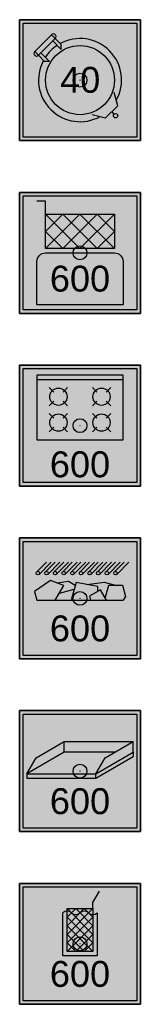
# Model space of a CAD drawing. Header units: millimetres. Extents: x -20879 to 80472, y -12121 to 39016.
# Tile 62 of 63: x 73412 to 74112, y 18778 to 24478. Entities that reach past the tile are written whole.
import ezdxf
from ezdxf.enums import TextEntityAlignment as Align

# ---------------------------------------------------------------- set-up
doc = ezdxf.new("R2010")
doc.units = ezdxf.units.MM
doc.layers.add('RVB-VB-RBI_Keukenapparatuur', color=7, linetype='Continuous')
doc.layers.add('RVB-VB-RBI_Tekst', color=7, linetype='Continuous')
doc.layers.add('RVB-VB-V_Aanwijslijn', color=7, linetype='Continuous', true_color=0xff0001)
doc.styles.add('DVD_ALG 1.8mm_RE', font='arial.ttf', dxfattribs={"height": 1.8})

# ---------------------------------------------------------------- blocks, each defined once
blk = doc.blocks.new('RVB_KB_002_v01_icon')
at = {"layer": 'RVB-VB-RBI_Keukenapparatuur', "true_color": 0x000000}
h = blk.add_hatch(color=18, dxfattribs=at)
h.dxf.hatch_style = 1
h.paths.add_polyline_path([(-3.5, -3.5), (3.5, -3.5), (3.5, 3.5), (-3.5, 3.5)])
h.paths.add_polyline_path([(-3.3, 3.3), (3.3, 3.3), (3.3, -3.3), (-3.3, -3.3)], flags=16)
at = {"layer": 'Defpoints'}
blk.add_lwpolyline([(-3.5, -3.5), (3.5, -3.5), (3.5, 3.5), (-3.5, 3.5)], close=True, dxfattribs=at)
at = {"layer": 'RVB-VB-RBI_Keukenapparatuur', "color": 18, "true_color": 0x000000}
for points in [[(-3.5, 3.5), (3.5, 3.5), (3.5, -3.5), (-3.5, -3.5)], [(-3.3, 3.3), (3.3, 3.3), (3.3, -3.3), (-3.3, -3.3)]]:
    blk.add_lwpolyline(points, close=True, dxfattribs=at)
blk = doc.blocks.new('RVB_KB_002_v01')
at = {"layer": 'RVB-VB-RBI_Keukenapparatuur', "true_color": 0xe3e3e3}
h = blk.add_hatch(color=254, dxfattribs=at)
h.dxf.hatch_style = 1
h.paths.add_polyline_path([(-3.3, 3.3), (3.3, 3.3), (3.3, -3.3), (-3.3, -3.3)])
at = {"layer": 'RVB-VB-V_Aanwijslijn'}
h = blk.add_hatch(color=256, dxfattribs=at)
h.dxf.hatch_style = 1
edge = h.paths.add_edge_path()
edge.add_arc((0, 0), 0.4, 0, 360)
at = {"layer": 'Defpoints'}
for points in [[(-0.011, 0.008), (0.011, 0.008)], [(0, 0.017), (0, 0.008)]]:
    blk.add_lwpolyline(points, dxfattribs=at)
at = {"layer": 'RVB-VB-RBI_Keukenapparatuur'}
for p, q in [((-1.437, 2.409), (-1.084, 2.055)), ((-1.579, 2.267), (-1.084, 1.772)), ((-2.407, 1.439), (-2.053, 1.086)), ((-2.265, 1.581), (-1.77, 1.086)), ((1.838, -1.836), (1.972, -1.971))]:
    blk.add_line(p, q, dxfattribs=at)
at = {"layer": 'RVB-VB-RBI_Keukenapparatuur', "color": 254, "true_color": 0xe3e3e3}
blk.add_lwpolyline([(-3.3, 3.3), (3.3, 3.3), (3.3, -3.3), (-3.3, -3.3)], close=True, dxfattribs=at)
at = {"layer": 'RVB-VB-RBI_Keukenapparatuur'}
blk.add_lwpolyline([(-2.627, 1.66), (-2.407, 1.439), (-1.437, 2.409), (-1.658, 2.629)], close=True, dxfattribs=at)
for points in [[(-1.084, 1.772), (-1.084, 2.055)], [(-1.77, 1.086), (-2.053, 1.086)], [(0.709, -1.982), (1.484, -2.19), (2.192, -1.483), (1.984, -0.707)]]:
    blk.add_lwpolyline(points, dxfattribs=at)
for centre, radius in [((0.001, 0.001), 2), ((2.061, -2.059), 0.125)]:
    blk.add_circle(centre, radius, dxfattribs=at)
for centre, radius, start, end in [((-1.547, 2.519), 0.156, 314.9986, 134.9986), ((0.003, 0.003), 2.408, 330.9007, 118.5407), ((0.003, 0.003), 2.408, 123.4466, 146.7021), ((-2.517, 1.549), 0.156, 134.9986, 314.9986), ((0.003, 0.003), 2.408, 151.6112, 298.9118)]:
    blk.add_arc(centre, radius, start, end, dxfattribs=at)
at = {"layer": 'RVB-VB-V_Aanwijslijn'}
blk.add_line((0, 0.01), (0, 0), dxfattribs=at)
blk.add_circle((0, 0), 0.4, dxfattribs=at)
blk.add_blockref('RVB_KB_002_v01_icon', (0, 0))
at = {"layer": 'RVB-VB-RBI_Keukenapparatuur', "color": 18, "true_color": 0x000000, "insert": (0.011, 0.008), "char_height": 1.5, "attachment_point": 5, "style": 'DVD_ALG 1.8mm_RE'}
blk.add_mtext_dynamic_manual_height_columns('40', width=7, gutter_width=7.5, heights=[0], dxfattribs=at)
at = {"layer": 'RVB-VB-RBI_Tekst', "lineweight": 5, "style": 'DVD_ALG 1.8mm_RE', "flags": 1}
for tag, p in [('$RUIMTECODE', (8.121, 5.039)), ('$FABRIKANT', (8.125, 2.798)), ('$BOUWJAAR', (8.134, 0.857)), ('$NADERE_LOCATIEBEPALING', (8.139, -1.384))]:
    blk.add_attdef(tag, p, '', height=1.4, dxfattribs=at)
at = {"layer": 'RVB-VB-RBI_Tekst', "color": 18, "true_color": 0x000000, "style": 'DVD_ALG 1.8mm_RE'}
blk.add_attdef('$BI_CODE', text='', height=1, dxfattribs=at).set_placement((3.166, 2.165), align=Align.RIGHT)
blk = doc.blocks.new('RVB_KB_003_v01_icon')
at = {"layer": 'RVB-VB-RBI_Keukenapparatuur', "true_color": 0x000000}
h = blk.add_hatch(color=18, dxfattribs=at)
h.dxf.hatch_style = 1
h.paths.add_polyline_path([(-3.5, -3.5), (3.5, -3.5), (3.5, 3.5), (-3.5, 3.5)])
h.paths.add_polyline_path([(-3.3, 3.3), (3.3, 3.3), (3.3, -3.3), (-3.3, -3.3)], flags=16)
at = {"layer": 'Defpoints'}
blk.add_lwpolyline([(-3.5, -3.5), (3.5, -3.5), (3.5, 3.5), (-3.5, 3.5)], close=True, dxfattribs=at)
at = {"layer": 'RVB-VB-RBI_Keukenapparatuur', "color": 18, "true_color": 0x000000}
for points in [[(-3.5, 3.5), (3.5, 3.5), (3.5, -3.5), (-3.5, -3.5)], [(-3.3, 3.3), (3.3, 3.3), (3.3, -3.3), (-3.3, -3.3)]]:
    blk.add_lwpolyline(points, close=True, dxfattribs=at)
blk = doc.blocks.new('RVB_KB_003_v01')
at = {"layer": 'RVB-VB-RBI_Keukenapparatuur', "true_color": 0xe3e3e3}
h = blk.add_hatch(color=254, dxfattribs=at)
h.dxf.hatch_style = 1
h.paths.add_polyline_path([(-3.3, 3.3), (3.3, 3.3), (3.3, -3.3), (-3.3, -3.3)])
at = {"layer": 'RVB-VB-V_Aanwijslijn'}
h = blk.add_hatch(color=256, dxfattribs=at)
h.dxf.hatch_style = 1
edge = h.paths.add_edge_path()
edge.add_arc((0, 0), 0.4, 0, 360)
at = {"layer": 'Defpoints'}
for points in [[(-0.011, 0.008), (0.011, 0.008)], [(0, 0.017), (0, 0.008)]]:
    blk.add_lwpolyline(points, dxfattribs=at)
at = {"layer": 'RVB-VB-RBI_Keukenapparatuur', "color": 254, "true_color": 0xe3e3e3}
blk.add_lwpolyline([(-3.3, 3.3), (3.3, 3.3), (3.3, -3.3), (-3.3, -3.3)], close=True, dxfattribs=at)
at = {"layer": 'RVB-VB-RBI_Keukenapparatuur'}
for points in [[(-2, 2.248), (-2, 2.998), (-2.5, 2.998)], [(-2, 2.248), (2, 2.248), (2, 0.248), (-2, 0.248), (-2, 2.248)], [(-2, 2.248), (0, 0.248)], [(0, 2.248), (-2, 0.248)], [(-1, 2.248), (-2, 1.248)], [(-1, 2.248), (1, 0.248)], [(1, 2.248), (-1, 0.248)], [(2, 0.248), (0, 2.248)], [(2, 2.248), (0, 0.248)], [(2, 1.248), (1, 2.248)], [(-1, 0.248), (-2, 1.248)], [(2, 1.248), (1, 0.248)]]:
    blk.add_lwpolyline(points, dxfattribs=at)
blk.add_lwpolyline([(-2, 0.002), (2, 0.002, -0.414214), (2.5, -0.498), (2.5, -2.998), (-2.5, -2.998), (-2.5, -0.498, -0.414214)], format="xyb", close=True, dxfattribs=at)
at = {"layer": 'RVB-VB-V_Aanwijslijn'}
blk.add_line((0, 0.01), (0, 0), dxfattribs=at)
blk.add_circle((0, 0), 0.4, dxfattribs=at)
blk.add_blockref('RVB_KB_003_v01_icon', (0, 0))
at = {"layer": 'RVB-VB-RBI_Keukenapparatuur', "color": 18, "true_color": 0x000000, "insert": (0, -1.5), "char_height": 1.5, "attachment_point": 5, "style": 'DVD_ALG 1.8mm_RE'}
blk.add_mtext_dynamic_manual_height_columns('600', width=7, gutter_width=7.5, heights=[0], dxfattribs=at)
at = {"layer": 'RVB-VB-RBI_Tekst', "lineweight": 5, "style": 'DVD_ALG 1.8mm_RE', "flags": 1}
for tag, p in [('$RUIMTECODE', (8.121, 5.039)), ('$FABRIKANT', (8.125, 2.798)), ('$BOUWJAAR', (8.134, 0.857)), ('$NADERE_LOCATIEBEPALING', (8.139, -1.384))]:
    blk.add_attdef(tag, p, '', height=1.4, dxfattribs=at)
at = {"layer": 'RVB-VB-RBI_Tekst', "color": 18, "true_color": 0x000000, "style": 'DVD_ALG 1.8mm_RE'}
blk.add_attdef('$BI_CODE', text='', height=1, dxfattribs=at).set_placement((3.166, 2.165), align=Align.RIGHT)
blk = doc.blocks.new('RVB_KB_004_v01_icon')
at = {"layer": 'RVB-VB-RBI_Keukenapparatuur', "true_color": 0x000000}
h = blk.add_hatch(color=18, dxfattribs=at)
h.dxf.hatch_style = 1
h.paths.add_polyline_path([(-3.5, -3.5), (3.5, -3.5), (3.5, 3.5), (-3.5, 3.5)])
h.paths.add_polyline_path([(-3.3, 3.3), (3.3, 3.3), (3.3, -3.3), (-3.3, -3.3)], flags=16)
at = {"layer": 'Defpoints'}
blk.add_lwpolyline([(-3.5, -3.5), (3.5, -3.5), (3.5, 3.5), (-3.5, 3.5)], close=True, dxfattribs=at)
at = {"layer": 'RVB-VB-RBI_Keukenapparatuur', "color": 18, "true_color": 0x000000}
for points in [[(-3.5, 3.5), (3.5, 3.5), (3.5, -3.5), (-3.5, -3.5)], [(-3.3, 3.3), (3.3, 3.3), (3.3, -3.3), (-3.3, -3.3)]]:
    blk.add_lwpolyline(points, close=True, dxfattribs=at)
blk = doc.blocks.new('RVB_KB_004_v01')
at = {"layer": 'RVB-VB-RBI_Keukenapparatuur', "true_color": 0xe3e3e3}
h = blk.add_hatch(color=254, dxfattribs=at)
h.dxf.hatch_style = 1
h.paths.add_polyline_path([(-3.3, 3.3), (3.3, 3.3), (3.3, -3.3), (-3.3, -3.3)])
at = {"layer": 'RVB-VB-V_Aanwijslijn'}
h = blk.add_hatch(color=256, dxfattribs=at)
h.dxf.hatch_style = 1
edge = h.paths.add_edge_path()
edge.add_arc((0, 0), 0.4, 0, 360)
at = {"layer": 'Defpoints'}
for points in [[(-0.011, 0.008), (0.011, 0.008)], [(0, 0.017), (0, 0.008)]]:
    blk.add_lwpolyline(points, dxfattribs=at)
at = {"layer": 'RVB-VB-RBI_Keukenapparatuur', "color": 254, "true_color": 0xe3e3e3}
blk.add_lwpolyline([(-3.3, 3.3), (3.3, 3.3), (3.3, -3.3), (-3.3, -3.3)], close=True, dxfattribs=at)
at = {"layer": 'RVB-VB-RBI_Keukenapparatuur'}
blk.add_lwpolyline([(-2.5, -0.825), (2.5, -0.825), (2.5, 2.925), (-2.5, 2.925)], close=True, dxfattribs=at)
for points in [[(-2.5, 2.675), (2.5, 2.675)], [(-1.78, 2.205), (-1.515, 1.94)], [(-0.985, 1.94), (-0.72, 2.205)], [(0.72, 2.205), (0.985, 1.94)], [(1.515, 1.94), (1.78, 2.205)], [(-1.515, 1.41), (-1.78, 1.145)], [(-0.985, 1.41), (-0.72, 1.145)], [(0.985, 1.41), (0.72, 1.145)], [(1.515, 1.41), (1.78, 1.145)], [(-1.78, 0.705), (-1.515, 0.44)], [(-0.985, 0.44), (-0.72, 0.705)], [(0.72, 0.705), (0.985, 0.44)], [(1.515, 0.44), (1.78, 0.705)], [(-1.515, -0.09), (-1.78, -0.355)], [(-0.985, -0.09), (-0.72, -0.355)], [(0.985, -0.09), (0.72, -0.355)], [(1.515, -0.09), (1.78, -0.355)]]:
    blk.add_lwpolyline(points, dxfattribs=at)
for centre in [(-1.25, 1.675), (1.25, 1.675), (-1.25, 0.175), (1.25, 0.175)]:
    blk.add_circle(centre, 0.5, dxfattribs=at)
at = {"layer": 'RVB-VB-V_Aanwijslijn'}
blk.add_line((0, 0.01), (0, 0), dxfattribs=at)
blk.add_circle((0, 0), 0.4, dxfattribs=at)
blk.add_blockref('RVB_KB_004_v01_icon', (0, 0))
at = {"layer": 'RVB-VB-RBI_Keukenapparatuur', "color": 18, "true_color": 0x000000, "insert": (0, -2.25), "char_height": 1.5, "attachment_point": 5, "style": 'DVD_ALG 1.8mm_RE'}
blk.add_mtext_dynamic_manual_height_columns('600', width=7, gutter_width=7.5, heights=[0], dxfattribs=at)
at = {"layer": 'RVB-VB-RBI_Tekst', "lineweight": 5, "style": 'DVD_ALG 1.8mm_RE', "flags": 1}
for tag, p in [('$RUIMTECODE', (8.121, 5.039)), ('$FABRIKANT', (8.125, 2.798)), ('$BOUWJAAR', (8.134, 0.857)), ('$NADERE_LOCATIEBEPALING', (8.139, -1.384))]:
    blk.add_attdef(tag, p, '', height=1.4, dxfattribs=at)
at = {"layer": 'RVB-VB-RBI_Tekst', "color": 18, "true_color": 0x000000, "style": 'DVD_ALG 1.8mm_RE'}
blk.add_attdef('$BI_CODE', text='', height=1, dxfattribs=at).set_placement((3.166, 2.165), align=Align.RIGHT)
blk = doc.blocks.new('RVB_KB_005_v01_icon')
at = {"layer": 'RVB-VB-RBI_Keukenapparatuur', "true_color": 0x000000}
h = blk.add_hatch(color=18, dxfattribs=at)
h.dxf.hatch_style = 1
h.paths.add_polyline_path([(-3.5, -3.5), (3.5, -3.5), (3.5, 3.5), (-3.5, 3.5)])
h.paths.add_polyline_path([(-3.3, 3.3), (3.3, 3.3), (3.3, -3.3), (-3.3, -3.3)], flags=16)
at = {"layer": 'Defpoints'}
blk.add_lwpolyline([(-3.5, -3.5), (3.5, -3.5), (3.5, 3.5), (-3.5, 3.5)], close=True, dxfattribs=at)
at = {"layer": 'RVB-VB-RBI_Keukenapparatuur', "color": 18, "true_color": 0x000000}
for points in [[(-3.5, 3.5), (3.5, 3.5), (3.5, -3.5), (-3.5, -3.5)], [(-3.3, 3.3), (3.3, 3.3), (3.3, -3.3), (-3.3, -3.3)]]:
    blk.add_lwpolyline(points, close=True, dxfattribs=at)
blk = doc.blocks.new('RVB_KB_005_v01')
at = {"layer": 'RVB-VB-RBI_Keukenapparatuur', "true_color": 0xe3e3e3}
h = blk.add_hatch(color=254, dxfattribs=at)
h.dxf.hatch_style = 1
h.paths.add_polyline_path([(-3.3, 3.3), (3.3, 3.3), (3.3, -3.3), (-3.3, -3.3)])
at = {"layer": 'RVB-VB-RBI_Keukenapparatuur', "transparency": 33554687}
h = blk.add_hatch(color=256, dxfattribs=at)
h.dxf.hatch_style = 1
h.set_gradient(color1=(51, 51, 51), color2=(242, 103, 34), rotation=45, centered=1, name='INVHEMISPHERICAL')
h.paths.add_polyline_path([(-1.433, -0.102), (-0.942, 0.751), (-1.71, 1.043), (-2.637, 0.39), (-2.505, -0.102)])
at = {"layer": 'RVB-VB-RBI_Keukenapparatuur', "true_color": 0xf26722, "transparency": 33554687}
h = blk.add_hatch(color=30, dxfattribs=at)
h.dxf.hatch_style = 1
h.set_gradient(color1=(51, 51, 51), color2=(242, 103, 34), rotation=90, centered=1)
h.paths.add_polyline_path([(-0.273, 0.764), (-0.663, 0.989), (-1.337, 0.901), (-0.942, 0.751), (-1.197, 0.307), (-0.333, 0.539)])
at = {"layer": 'RVB-VB-RBI_Keukenapparatuur', "transparency": 33554687}
h = blk.add_hatch(color=256, dxfattribs=at)
h.dxf.hatch_style = 1
h.set_gradient(color1=(51, 51, 51), color2=(242, 103, 34), rotation=45, centered=1, name='INVHEMISPHERICAL')
h.paths.add_polyline_path([(-0.23, 0.923), (-0.487, -0.035), (-0.42, -0.102), (0.606, -0.102), (0.547, 0.119), (1.027, 0.396), (1.027, 0.694)])
at = {"layer": 'RVB-VB-RBI_Keukenapparatuur', "true_color": 0xf26722, "transparency": 33554687}
h = blk.add_hatch(color=30, dxfattribs=at)
h.dxf.hatch_style = 1
h.set_gradient(color1=(51, 51, 51), color2=(242, 103, 34), rotation=90, centered=1)
h.paths.add_polyline_path([(1.411, 0.936), (0.398, 0.808), (1.027, 0.694), (1.027, 0.396), (1.191, 0.491), (1.467, 0.013), (1.669, 0.767), (2.066, 0.767)])
at = {"layer": 'RVB-VB-RBI_Keukenapparatuur', "transparency": 33554687}
h = blk.add_hatch(color=256, dxfattribs=at)
h.dxf.hatch_style = 1
h.set_gradient(color1=(51, 51, 51), color2=(242, 103, 34), rotation=45, centered=1, name='INVHEMISPHERICAL')
h.paths.add_polyline_path([(2.463, 0.767), (1.669, 0.767), (1.467, 0.013), (1.534, -0.102), (2.511, -0.102), (2.637, 0.116)])
h = blk.add_hatch(color=256, dxfattribs=at)
h.dxf.hatch_style = 1
h.set_gradient(color1=(51, 51, 51), color2=(242, 103, 34), rotation=45, centered=1, name='INVHEMISPHERICAL')
h.paths.add_polyline_path([(-1.197, 0.307), (-1.433, -0.102), (-0.42, -0.102), (-0.487, -0.035), (-0.333, 0.539)])
h = blk.add_hatch(color=256, dxfattribs=at)
h.dxf.hatch_style = 1
h.set_gradient(color1=(51, 51, 51), color2=(242, 103, 34), rotation=45, centered=1, name='INVHEMISPHERICAL')
h.paths.add_polyline_path([(0.547, 0.119), (0.606, -0.102), (1.534, -0.102), (1.191, 0.491)])
at = {"layer": 'RVB-VB-V_Aanwijslijn'}
h = blk.add_hatch(color=256, dxfattribs=at)
h.dxf.hatch_style = 1
edge = h.paths.add_edge_path()
edge.add_arc((0, 0), 0.4, 0, 360)
at = {"layer": 'Defpoints'}
for points in [[(-0.011, 0.008), (0.011, 0.008)], [(0, 0.017), (0, 0.008)]]:
    blk.add_lwpolyline(points, dxfattribs=at)
at = {"layer": 'RVB-VB-RBI_Keukenapparatuur'}
for p, q in [((-2.494, 1.546), (-1.946, 2.094)), ((-2.373, 1.389), (-1.668, 2.094)), ((-1.994, 1.546), (-1.446, 2.094)), ((-1.873, 1.389), (-1.168, 2.094)), ((-1.494, 1.546), (-0.946, 2.094)), ((-1.373, 1.389), (-0.668, 2.094)), ((-0.994, 1.546), (-0.446, 2.094)), ((-0.873, 1.389), (-0.168, 2.094)), ((-0.494, 1.546), (0.054, 2.094)), ((-0.373, 1.389), (0.332, 2.094)), ((0.006, 1.546), (0.554, 2.094)), ((0.127, 1.389), (0.832, 2.094)), ((0.506, 1.546), (1.054, 2.094)), ((0.627, 1.389), (1.332, 2.094)), ((1.006, 1.546), (1.554, 2.094)), ((1.127, 1.389), (1.832, 2.094)), ((1.506, 1.546), (2.054, 2.094)), ((1.627, 1.389), (2.332, 2.094)), ((2.006, 1.546), (2.554, 2.094)), ((2.127, 1.389), (2.832, 2.094)), ((-2.505, -0.102), (2.511, -0.102))]:
    blk.add_line(p, q, dxfattribs=at)
at = {"layer": 'RVB-VB-RBI_Keukenapparatuur', "color": 254, "true_color": 0xe3e3e3}
blk.add_lwpolyline([(-3.3, 3.3), (3.3, 3.3), (3.3, -3.3), (-3.3, -3.3)], close=True, dxfattribs=at)
at = {"layer": 'RVB-VB-RBI_Keukenapparatuur'}
blk.add_lwpolyline([(-1.433, -0.102), (-0.942, 0.751), (-1.71, 1.043), (-2.637, 0.39), (-2.505, -0.102)], close=True, dxfattribs=at)
for points in [[(-1.337, 0.901), (-0.663, 0.989), (-0.273, 0.764)], [(-0.23, 0.923), (-0.487, -0.035), (-0.42, -0.102)], [(1.027, 0.396), (1.027, 0.694), (-0.23, 0.923)], [(0.398, 0.808), (1.411, 0.936), (2.066, 0.767)], [(1.467, 0.013), (1.669, 0.767), (2.463, 0.767), (2.637, 0.116), (2.511, -0.102)], [(-1.188, 0.31), (-0.333, 0.539)], [(1.534, -0.102), (1.191, 0.491), (0.547, 0.119), (0.606, -0.102)]]:
    blk.add_lwpolyline(points, dxfattribs=at)
for centre in [(-2.444, 1.46), (-1.944, 1.46), (-1.444, 1.46), (-0.944, 1.46), (-0.444, 1.46), (0.056, 1.46), (0.556, 1.46), (1.056, 1.46), (1.556, 1.46), (2.056, 1.46)]:
    blk.add_circle(centre, 0.1, dxfattribs=at)
at = {"layer": 'RVB-VB-V_Aanwijslijn'}
blk.add_line((0, 0.01), (0, 0), dxfattribs=at)
blk.add_circle((0, 0), 0.4, dxfattribs=at)
blk.add_blockref('RVB_KB_005_v01_icon', (0, 0))
at = {"layer": 'RVB-VB-RBI_Keukenapparatuur', "color": 18, "true_color": 0x000000, "insert": (0, -1.75), "char_height": 1.5, "attachment_point": 5, "style": 'DVD_ALG 1.8mm_RE'}
blk.add_mtext_dynamic_manual_height_columns('600', width=7, gutter_width=7.5, heights=[0], dxfattribs=at)
at = {"layer": 'RVB-VB-RBI_Tekst', "lineweight": 5, "style": 'DVD_ALG 1.8mm_RE', "flags": 1}
for tag, p in [('$RUIMTECODE', (8.121, 5.039)), ('$FABRIKANT', (8.125, 2.798)), ('$BOUWJAAR', (8.134, 0.857)), ('$NADERE_LOCATIEBEPALING', (8.139, -1.384))]:
    blk.add_attdef(tag, p, '', height=1.4, dxfattribs=at)
at = {"layer": 'RVB-VB-RBI_Tekst', "color": 18, "true_color": 0x000000, "style": 'DVD_ALG 1.8mm_RE'}
blk.add_attdef('$BI_CODE', text='', height=1, dxfattribs=at).set_placement((3.166, 2.165), align=Align.RIGHT)
blk = doc.blocks.new('RVB_KB_006_v01_icon')
at = {"layer": 'RVB-VB-RBI_Keukenapparatuur', "true_color": 0x000000}
h = blk.add_hatch(color=18, dxfattribs=at)
h.dxf.hatch_style = 1
h.paths.add_polyline_path([(-3.5, -3.5), (3.5, -3.5), (3.5, 3.5), (-3.5, 3.5)])
h.paths.add_polyline_path([(-3.3, 3.3), (3.3, 3.3), (3.3, -3.3), (-3.3, -3.3)], flags=16)
at = {"layer": 'Defpoints'}
blk.add_lwpolyline([(-3.5, -3.5), (3.5, -3.5), (3.5, 3.5), (-3.5, 3.5)], close=True, dxfattribs=at)
at = {"layer": 'RVB-VB-RBI_Keukenapparatuur', "color": 18, "true_color": 0x000000}
for points in [[(-3.5, 3.5), (3.5, 3.5), (3.5, -3.5), (-3.5, -3.5)], [(-3.3, 3.3), (3.3, 3.3), (3.3, -3.3), (-3.3, -3.3)]]:
    blk.add_lwpolyline(points, close=True, dxfattribs=at)
blk = doc.blocks.new('RVB_KB_006_v01')
at = {"layer": 'RVB-VB-RBI_Keukenapparatuur', "true_color": 0xe3e3e3}
h = blk.add_hatch(color=254, dxfattribs=at)
h.dxf.hatch_style = 1
h.paths.add_polyline_path([(-3.3, 3.3), (3.3, 3.3), (3.3, -3.3), (-3.3, -3.3)])
at = {"layer": 'RVB-VB-V_Aanwijslijn'}
h = blk.add_hatch(color=256, dxfattribs=at)
h.dxf.hatch_style = 1
edge = h.paths.add_edge_path()
edge.add_arc((0, 0), 0.4, 0, 360)
at = {"layer": 'Defpoints'}
for points in [[(-0.011, 0.008), (0.011, 0.008)], [(0, 0.017), (0, 0.008)]]:
    blk.add_lwpolyline(points, dxfattribs=at)
at = {"layer": 'RVB-VB-RBI_Keukenapparatuur'}
for p, q in [((-2.549, 0.772), (-0.917, 1.714)), ((-0.917, 1.714), (3.083, 1.714)), ((-0.917, 1.097), (-0.917, 1.714)), ((1.451, 0.772), (3.083, 1.714)), ((3.083, 1.097), (3.083, 1.714)), ((-3.083, -0.153), (-2.549, 0.772)), ((0.917, -0.153), (1.451, 0.772))]:
    blk.add_line(p, q, dxfattribs=at)
at = {"layer": 'RVB-VB-RBI_Keukenapparatuur', "color": 254, "true_color": 0xe3e3e3}
blk.add_lwpolyline([(-3.3, 3.3), (3.3, 3.3), (3.3, -3.3), (-3.3, -3.3)], close=True, dxfattribs=at)
at = {"layer": 'RVB-VB-RBI_Keukenapparatuur'}
for points in [[(2.015, 1.097), (-0.917, 1.097), (-3.083, -0.153), (0.917, -0.153), (3.083, 1.097)], [(-3.083, -0.403), (0.917, -0.403), (3.083, 0.847)], [(3.083, 1.097), (3.083, 0.847)], [(-3.083, -0.153), (-3.083, -0.403)], [(0.917, -0.403), (0.917, -0.153)]]:
    blk.add_lwpolyline(points, dxfattribs=at)
at = {"layer": 'RVB-VB-V_Aanwijslijn'}
blk.add_line((0, 0.01), (0, 0), dxfattribs=at)
blk.add_circle((0, 0), 0.4, dxfattribs=at)
blk.add_blockref('RVB_KB_006_v01_icon', (0, 0))
at = {"layer": 'RVB-VB-RBI_Keukenapparatuur', "color": 18, "true_color": 0x000000, "insert": (0, -1.75), "char_height": 1.5, "attachment_point": 5, "style": 'DVD_ALG 1.8mm_RE'}
blk.add_mtext_dynamic_manual_height_columns('600', width=7, gutter_width=7.5, heights=[0], dxfattribs=at)
at = {"layer": 'RVB-VB-RBI_Tekst', "lineweight": 5, "style": 'DVD_ALG 1.8mm_RE', "flags": 1}
for tag, p in [('$RUIMTECODE', (8.121, 5.039)), ('$FABRIKANT', (8.125, 2.798)), ('$BOUWJAAR', (8.134, 0.857)), ('$NADERE_LOCATIEBEPALING', (8.139, -1.384))]:
    blk.add_attdef(tag, p, '', height=1.4, dxfattribs=at)
at = {"layer": 'RVB-VB-RBI_Tekst', "color": 18, "true_color": 0x000000, "style": 'DVD_ALG 1.8mm_RE'}
blk.add_attdef('$BI_CODE', text='', height=1, dxfattribs=at).set_placement((3.166, 2.165), align=Align.RIGHT)
blk = doc.blocks.new('RVB_KB_007_v01_icon')
at = {"layer": 'RVB-VB-RBI_Keukenapparatuur', "true_color": 0x000000}
h = blk.add_hatch(color=18, dxfattribs=at)
h.dxf.hatch_style = 1
h.paths.add_polyline_path([(-3.5, -3.5), (3.5, -3.5), (3.5, 3.5), (-3.5, 3.5)])
h.paths.add_polyline_path([(-3.3, 3.3), (3.3, 3.3), (3.3, -3.3), (-3.3, -3.3)], flags=16)
at = {"layer": 'Defpoints'}
blk.add_lwpolyline([(-3.5, -3.5), (3.5, -3.5), (3.5, 3.5), (-3.5, 3.5)], close=True, dxfattribs=at)
at = {"layer": 'RVB-VB-RBI_Keukenapparatuur', "color": 18, "true_color": 0x000000}
for points in [[(-3.5, 3.5), (3.5, 3.5), (3.5, -3.5), (-3.5, -3.5)], [(-3.3, 3.3), (3.3, 3.3), (3.3, -3.3), (-3.3, -3.3)]]:
    blk.add_lwpolyline(points, close=True, dxfattribs=at)
blk = doc.blocks.new('RVB_KB_007_v01')
at = {"layer": 'RVB-VB-RBI_Keukenapparatuur', "true_color": 0xe3e3e3}
h = blk.add_hatch(color=254, dxfattribs=at)
h.dxf.hatch_style = 1
h.paths.add_polyline_path([(-3.3, 3.3), (3.3, 3.3), (3.3, -3.3), (-3.3, -3.3)])
at = {"layer": 'RVB-VB-V_Aanwijslijn'}
h = blk.add_hatch(color=256, dxfattribs=at)
h.dxf.hatch_style = 1
edge = h.paths.add_edge_path()
edge.add_arc((0, 0), 0.4, 0, 360)
at = {"layer": 'Defpoints'}
for points in [[(-0.011, 0.008), (0.011, 0.008)], [(0, 0.017), (0, 0.008)]]:
    blk.add_lwpolyline(points, dxfattribs=at)
at = {"layer": 'RVB-VB-RBI_Keukenapparatuur', "color": 254, "true_color": 0xe3e3e3}
blk.add_lwpolyline([(-3.3, 3.3), (3.3, 3.3), (3.3, -3.3), (-3.3, -3.3)], close=True, dxfattribs=at)
at = {"layer": 'RVB-VB-RBI_Keukenapparatuur'}
for points in [[(0.75, 2.05), (0.75, -0.45), (-0.75, -0.45), (-0.75, 2.05), (0.75, 2.05), (0.75, 2.4), (1.125, 3.05)], [(1, 1.8), (1, -0.7), (-1, -0.7), (-1, 1.8)], [(0.75, 0.55), (-0.75, 2.05)], [(-0.75, 0.55), (0.75, 2.05)], [(-0.75, 1.05), (0.25, 2.05)], [(-0.75, 1.55), (-0.25, 2.05)], [(0.75, 1.05), (-0.25, 2.05)], [(0.75, 1.55), (0.25, 2.05)], [(0.75, 0.05), (-0.75, 1.55)], [(-0.75, 0.05), (0.75, 1.55)], [(0.75, -0.45), (-0.75, 1.05)], [(-0.75, -0.45), (0.75, 1.05)], [(0.25, -0.45), (-0.75, 0.55)], [(-0.25, -0.45), (-0.75, 0.05)], [(-0.25, -0.45), (0.75, 0.55)], [(0.25, -0.45), (0.75, 0.05)]]:
    blk.add_lwpolyline(points, dxfattribs=at)
for centre, start, end in [((-0.75, 1.538), 46.3972, 133.6028), ((-0.25, 2.062), 226.3972, 313.6028), ((0.25, 1.538), 46.3972, 133.6028), ((0.75, 2.062), 226.3972, 313.6028)]:
    blk.add_arc(centre, 0.362, start, end, dxfattribs=at)
at = {"layer": 'RVB-VB-V_Aanwijslijn'}
blk.add_line((0, 0.01), (0, 0), dxfattribs=at)
blk.add_circle((0, 0), 0.4, dxfattribs=at)
blk.add_blockref('RVB_KB_007_v01_icon', (0, 0))
at = {"layer": 'RVB-VB-RBI_Keukenapparatuur', "color": 18, "true_color": 0x000000, "insert": (0, -1.75), "char_height": 1.5, "attachment_point": 5, "style": 'DVD_ALG 1.8mm_RE'}
blk.add_mtext_dynamic_manual_height_columns('600', width=7, gutter_width=7.5, heights=[0], dxfattribs=at)
at = {"layer": 'RVB-VB-RBI_Tekst', "lineweight": 5, "style": 'DVD_ALG 1.8mm_RE', "flags": 1}
for tag, p in [('$RUIMTECODE', (8.121, 5.039)), ('$FABRIKANT', (8.125, 2.798)), ('$BOUWJAAR', (8.134, 0.857)), ('$NADERE_LOCATIEBEPALING', (8.139, -1.384))]:
    blk.add_attdef(tag, p, '', height=1.4, dxfattribs=at)
at = {"layer": 'RVB-VB-RBI_Tekst', "color": 18, "true_color": 0x000000, "style": 'DVD_ALG 1.8mm_RE'}
blk.add_attdef('$BI_CODE', text='', height=1, dxfattribs=at).set_placement((3.166, 2.165), align=Align.RIGHT)

msp = doc.modelspace()

# ---------------------------------------------------------------- block references
at = {"lineweight": 0, "xscale": 100, "yscale": 100, "zscale": 100}
for name, p in [('RVB_KB_002_v01', (73761.7, 24127.9)), ('RVB_KB_003_v01', (73761.7, 23127.9)), ('RVB_KB_004_v01', (73761.7, 22127.9)), ('RVB_KB_005_v01', (73761.7, 21127.9)), ('RVB_KB_006_v01', (73761.7, 20127.9)), ('RVB_KB_007_v01', (73761.7, 19127.9))]:
    msp.add_blockref(name, p, dxfattribs=at)

doc.saveas('drawing.dxf')
